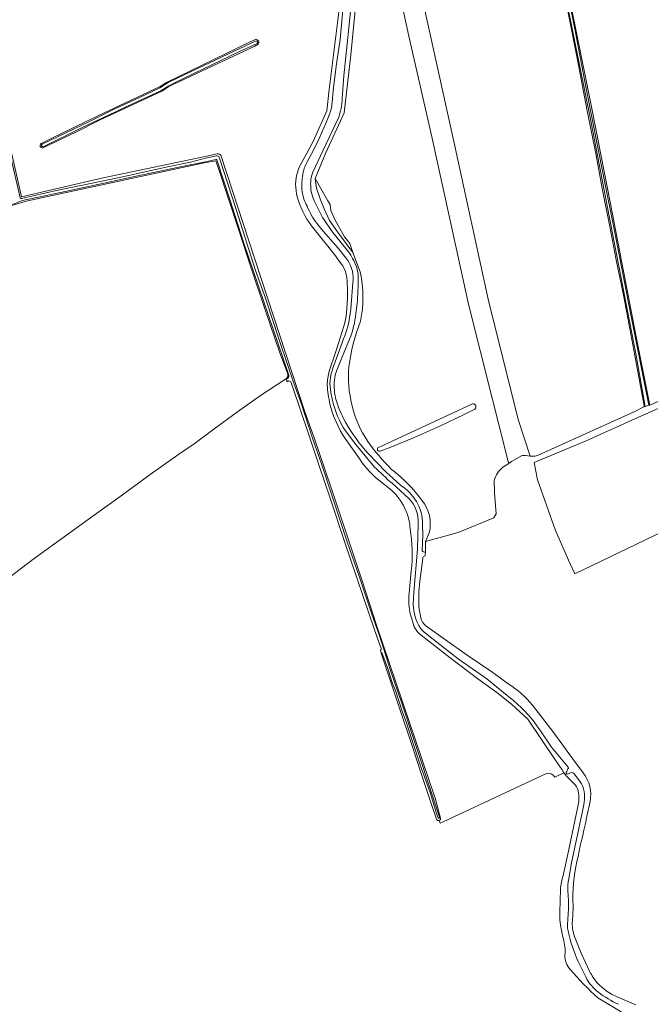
# Model space of a CAD drawing. Header units: metres. Extents: x 200031 to 204075, y 460125 to 464703.
# Tile 38 of 178: x 201905 to 202222, y 461704 to 462199. Entities that reach past the tile are written whole.
import ezdxf

# ---------------------------------------------------------------- set-up
doc = ezdxf.new("R2010")
doc.units = ezdxf.units.M
doc.header["$LTSCALE"] = 2
for name, color, linetype, lineweight in [('B-WE-GR-GRAS-GV', 253, 'Continuous', 13), ('B-WE-OG-WATER_GREPPEL-GV', 253, 'Continuous', 18), ('B-WE-OG-WATER_SLOOT-GV', 253, 'Continuous', 18)]:
    doc.layers.add(name, color=color, linetype=linetype, lineweight=lineweight)

msp = doc.modelspace()

# ---------------------------------------------------------------- linework, layer by layer
at = {"layer": 'B-WE-GR-GRAS-GV', "flags": 128}
for points in [[(202147.684, 461973.89), (202149.337, 461974.908), (202150.635, 461975.814), (202150.297, 461976.722), (202142.311, 462008.612), (202130.453, 462055.966), (202111.932, 462139.971), (202100.291, 462190.638), (202091.956, 462229.4), (202086.135, 462256.652), (202082.563, 462256.52), (202082.696, 462250.567), (202082.234, 462247.2)], [(202173.776, 462249.388), (202182.073, 462205.516), (202192.204, 462155.142), (202201.659, 462107.195), (202215.08, 462037.771), (202221.599, 462005.189), (202289.055, 462035.409)], [(202043.973, 462121.084), (202045.048, 462124.444), (202052.201, 462137.642), (202059.056, 462153.111), (202060.287, 462163.833), (202064.681, 462198.638), (202067.054, 462218.589), (202069.568, 462235.129), (202070.168, 462236.835)], [(202091.956, 462229.4), (202100.291, 462190.638), (202111.932, 462139.971), (202130.453, 462055.966), (202142.311, 462008.612), (202150.297, 461976.722), (202150.635, 461975.814), (202151.98, 461976.754), (202157.067, 461979.646), (202157.552, 461979.833), (202158.223, 461979.868), (202159.133, 461979.799), (202161.455, 461979.548), (202155.438, 461997.978), (202140.269, 462058.431), (202123.343, 462136.251), (202107.075, 462209.893)], [(202073.832, 462208.762), (202071.187, 462181.246), (202067.879, 462152.142), (202058.486, 462131.637), (202053.195, 462119.069), (202059.623, 462107.949), (202060.755, 462105.954), (202061.078, 462102.989), (202063.233, 462098.137), (202068.029, 462089.726), (202070.669, 462086.437), (202072.245, 462081.895), (202075.949, 462072.105)], [(202107.075, 462209.893), (202123.343, 462136.251), (202140.269, 462058.431), (202155.438, 461997.978), (202161.455, 461979.548), (202162.581, 461979.426), (202163.684, 461979.487), (202165.032, 461979.739), (202214.073, 462001.867), (202218.649, 462004.241), (202218.675, 462004.457), (202218.696, 462004.858), (202217.392, 462012.052), (202214.111, 462030.073), (202208.558, 462059.543), (202204.706, 462078.26), (202201.452, 462094.979), (202197.808, 462113.306), (202194.459, 462131.689), (202190.009, 462153.1), (202185.008, 462179.545), (202180.943, 462199.956)], [(201885.431, 462196.502), (201889.893, 462177.796), (201905.423, 462109.868), (201946.644, 462119.361), (201997.098, 462130.07), (202003.893, 462131.511)], [(201915.322, 462136.719), (201920.71, 462139.391), (201943.648, 462150.488), (201975.342, 462165.335), (201978.517, 462167.451), (202020.585, 462187.824), (202023.188, 462188.941)], [(202024.515, 462186.603), (202022.967, 462185.708), (201979.575, 462165.335)], [(201979.575, 462165.335), (201976.4, 462163.218), (201944.724, 462148.445), (201932.812, 462142.321), (201916.255, 462134.518)], [(202005.961, 462130.423), (202005.965, 462130.411), (202019.913, 462087.799), (202047.687, 462002.728), (202052.891, 461988.116), (202061.228, 461963.469), (202069.541, 461938.961), (202076.828, 461916.754), (202084.06, 461894.544), (202113.599, 461807.422), (202116.346, 461797.479)], [(202039.457, 462020.726), (202035.33, 462031.915), (202028.318, 462052.602), (202020.951, 462074.55), (202014.635, 462093.591), (202004.587, 462124.096), (202003.238, 462128.052), (201997.45, 462126.93), (201907.93, 462107.618), (201902.518, 462106.001), (201896.621, 462104.446), (201890.588, 462103.401), (201880.573, 462101.788), (201799.186, 462084.494), (201795.841, 462073.711), (201789.908, 462052.097), (201782.299, 462024.978), (201779.515, 462016.893), (201779.363, 462016.451)], [(202066.343, 462076.232), (202063.048, 462080.839), (202052.709, 462093.584)], [(202181.403, 461925.707), (202183.928, 461920.294), (202245.915, 461950.222), (202339.18, 461994.54), (202389.9, 462019.685), (202396.13, 462022.774), (202400.485, 462024.933), (202456.812, 462052.795), (202530.034, 462089.423)], [(202060.367, 462022.245), (202063.489, 462031.667), (202065.12, 462036.743), (202068.197, 462046.499)], [(202264.679, 462021.04), (202220.942, 462001.302), (202215.903, 461999.028), (202189.614, 461987.164), (202163.391, 461976.213), (202165.033, 461967.559), (202174.071, 461942.167), (202181.403, 461925.707)], [(201830.105, 461865.535), (201833.854, 461868.47), (201846.202, 461877.72), (201863.404, 461890.69), (201883.515, 461906.121), (201895.658, 461915.577), (201911.954, 461928.096), (201928.14, 461939.71), (201942.139, 461949.876), (201956.273, 461960.11), (201970.3, 461970.252), (201983.974, 461979.983), (201992.428, 461985.714), (202002.23, 461992.992), (202014.246, 462001.729), (202025.758, 462009.942), (202038.738, 462018.514)], [(202085.065, 461983.851), (202087.323, 461984.888), (202132.407, 462005.79)], [(202133.57, 462003.179), (202128.278, 462000.415), (202116.228, 461994.704), (202102.629, 461988.66)], [(202075.721, 461977.967), (202068.319, 461988.32)], [(202102.629, 461988.66), (202090.456, 461983.605), (202085.962, 461982.062)], [(202091.694, 461962.344), (202083.678, 461968.758)], [(202110.645, 461940.978), (202108.815, 461936.551), (202125.099, 461941.061), (202143.116, 461948.545), (202144.225, 461950.485), (202143.393, 461961.018), (202143.226, 461967.196)], [(202100.473, 461910.524), (202101.618, 461921.623)], [(202102.487, 461895.49), (202101.133, 461899.614)], [(202173.767, 461818.025), (202178.354, 461820.234), (202177.443, 461821.7), (202174.009, 461826.737), (202160.218, 461847.163), (202152.085, 461854.8), (202144.573, 461860.658), (202135.007, 461867.541), (202121.11, 461877.992), (202106.626, 461889.381)], [(202115.65, 461796.292), (202116.077, 461794.973), (202117.582, 461795.675), (202151.274, 461811.409), (202169.59, 461819.95)]]:
    msp.add_lwpolyline(points, dxfattribs=at)
at = {"layer": 'B-WE-GR-GRAS-GV'}
for points in [[(202023.188, 462188.941, -0.7659413), (202024.515, 462186.603)], [(201916.255, 462134.518, -0.7693001), (201915.322, 462136.719)], [(202003.893, 462131.511, -0.4031333), (202005.961, 462130.423)], [(202044.754, 462108.334, -0.1397098), (202043.973, 462121.084)], [(202052.709, 462093.584, -0.1043468), (202044.754, 462108.334)], [(202069.338, 462066.295, 0.1707071), (202066.343, 462076.232)], [(202075.949, 462072.105, -0.1063611), (202076.007, 462047.284)], [(202068.197, 462046.499, 0.0617729), (202069.338, 462066.295)], [(202076.007, 462047.284, 0.0622808), (202070.25, 462024.43)], [(202038.738, 462018.514, 0.3283554), (202039.457, 462020.726)], [(202059.32, 462015.21, -0.0704314), (202060.367, 462022.245)], [(202070.25, 462024.43, 0.0865521), (202071.769, 462005.309)], [(202060.673, 462005.689, -0.0371174), (202059.32, 462015.21)], [(202068.319, 461988.32, -0.0824474), (202060.673, 462005.689)], [(202071.769, 462005.309, 0.0975342), (202079.699, 461986.831)], [(202132.407, 462005.79, -0.7750708), (202133.57, 462003.179)], [(202079.699, 461986.831, 0.0370512), (202091.669, 461972.8)], [(202085.962, 461982.062, -0.9293893), (202085.065, 461983.851)], [(202083.678, 461968.758, -0.0711656), (202075.721, 461977.967)], [(202091.669, 461972.8, -0.0693188), (202106.973, 461957.348)], [(202143.226, 461967.196, -0.1570452), (202147.684, 461973.89)], [(202099.098, 461951.639, 0.1062533), (202091.694, 461962.344)], [(202106.973, 461957.348, -0.2291525), (202110.645, 461940.978)], [(202100.981, 461943.012, 0.0897338), (202099.098, 461951.639)], [(202101.618, 461921.623, 0.0637166), (202100.981, 461943.012)], [(202101.133, 461899.614, -0.0745925), (202100.473, 461910.524)], [(202106.626, 461889.381, -0.1773014), (202102.487, 461895.49)], [(202169.59, 461819.95, -0.3331914), (202173.767, 461818.025)], [(202116.346, 461797.479, -0.3638309), (202115.65, 461796.292)]]:
    msp.add_lwpolyline(points, format="xyb", dxfattribs=at)
at = {"layer": 'B-WE-GR-GRAS-GV', "flags": 128}
msp.add_lwpolyline([(202064.44, 462092.346), (202072.245, 462081.895), (202070.669, 462086.437), (202068.029, 462089.726), (202063.233, 462098.137), (202061.078, 462102.989), (202060.755, 462105.954), (202059.623, 462107.949), (202053.195, 462119.069), (202053.856, 462114.174), (202055.973, 462108.353), (202057.693, 462103.855), (202060.471, 462098.034)], close=True, dxfattribs=at)
at = {"layer": 'B-WE-OG-WATER_GREPPEL-GV', "flags": 128}
for points in [[(202023.512, 462188.304), (202009.562, 462181.81), (201990.807, 462172.84), (201979.25, 462167.347), (201975.099, 462164.679), (201964.901, 462159.868), (201952.461, 462154.128), (201939.778, 462147.829), (201928.192, 462142.228), (201915.829, 462136.315)], [(201916.444, 462135.058), (201936.035, 462144.668), (201949.965, 462151.295), (201963.829, 462157.876), (201975.535, 462163.178), (201979.698, 462165.762), (201982.735, 462167.312), (202001.219, 462176.3), (202015.24, 462183.027), (202024.071, 462187.018)]]:
    msp.add_lwpolyline(points, dxfattribs=at)
at = {"layer": 'B-WE-OG-WATER_GREPPEL-GV'}
for points in [[(202024.071, 462187.018, 0.774881), (202023.512, 462188.304)], [(201915.829, 462136.315, 0.7788204), (201916.444, 462135.058)]]:
    msp.add_lwpolyline(points, format="xyb", dxfattribs=at)
at = {"layer": 'B-WE-OG-WATER_SLOOT-GV', "flags": 128}
for points in [[(202171.575, 462249.151), (202173.498, 462239.79), (202177.399, 462218.375), (202180.943, 462199.956), (202185.008, 462179.545), (202190.009, 462153.1), (202194.459, 462131.689), (202197.808, 462113.306), (202201.452, 462094.979), (202204.706, 462078.26), (202208.558, 462059.543), (202214.111, 462030.073), (202217.392, 462012.052), (202218.696, 462004.858), (202218.675, 462004.457), (202218.649, 462004.241), (202219.176, 462004.515), (202214.726, 462030.083), (202202.907, 462091.459), (202192.149, 462147.242), (202180.368, 462205.192), (202172.1, 462248.503)], [(202172.1, 462248.503), (202180.368, 462205.192), (202192.149, 462147.242), (202202.907, 462091.459), (202214.726, 462030.083), (202219.176, 462004.515), (202221.116, 462005.055)], [(202173.077, 462248.71), (202176.347, 462231.715), (202184.176, 462192.532), (202189.441, 462165.168), (202198.34, 462120.201), (202203.946, 462092.014), (202212.022, 462050.491), (202221.116, 462005.055), (202221.599, 462005.189), (202215.08, 462037.771), (202201.659, 462107.195), (202192.204, 462155.142), (202182.073, 462205.516), (202173.776, 462249.388)], [(202221.116, 462005.055), (202212.022, 462050.491), (202203.946, 462092.014), (202198.34, 462120.201), (202189.441, 462165.168), (202184.176, 462192.532), (202176.347, 462231.715), (202173.077, 462248.71)], [(202070.168, 462236.835), (202069.568, 462235.129), (202067.054, 462218.589), (202064.681, 462198.638), (202060.287, 462163.833), (202059.056, 462153.111), (202052.201, 462137.642), (202045.048, 462124.444), (202043.973, 462121.084)], [(202075.949, 462072.105), (202072.245, 462081.895), (202064.44, 462092.346), (202060.471, 462098.034), (202057.693, 462103.855), (202055.973, 462108.353), (202053.856, 462114.174), (202053.195, 462119.069), (202058.486, 462131.637), (202067.879, 462152.142), (202071.187, 462181.246), (202073.832, 462208.762), (202077.404, 462232.575), (202077.701, 462235.205)], [(202061.793, 462157.252), (202062.297, 462163.444), (202063.958, 462176.717), (202065.805, 462189.018), (202066.944, 462201.948), (202067.752, 462212.045), (202068.744, 462219.103), (202071.244, 462232.961), (202071.757, 462235.053)], [(202071.757, 462235.053), (202071.244, 462232.961), (202068.744, 462219.103), (202067.752, 462212.045), (202066.944, 462201.948), (202065.805, 462189.018), (202063.958, 462176.717), (202062.297, 462163.444), (202061.793, 462157.252)], [(202075.773, 462234.166), (202074.559, 462228.169), (202071.807, 462211.554), (202070.14, 462194.857), (202067.656, 462170.776), (202066.908, 462159.371)], [(202066.908, 462159.371), (202067.656, 462170.776), (202070.14, 462194.857), (202071.807, 462211.554), (202074.559, 462228.169), (202075.773, 462234.166)], [(201884.891, 462195.241), (201887.921, 462181.848), (201891.454, 462166.662), (201896.323, 462146.19), (201900.814, 462126.746), (201903.331, 462115.881), (201904.846, 462109.448)], [(201904.846, 462109.448), (201903.331, 462115.881), (201900.814, 462126.746), (201896.323, 462146.19), (201891.454, 462166.662), (201887.921, 462181.848), (201884.891, 462195.241)], [(202003.893, 462131.511), (201997.098, 462130.07), (201946.644, 462119.361), (201905.423, 462109.868), (201889.893, 462177.796), (201885.431, 462196.502)], [(202023.188, 462188.941), (202020.585, 462187.824), (201978.517, 462167.451), (201975.342, 462165.335), (201943.648, 462150.488), (201920.71, 462139.391), (201915.322, 462136.719)], [(201915.829, 462136.315), (201928.192, 462142.228), (201939.778, 462147.829), (201952.461, 462154.128), (201964.901, 462159.868), (201975.099, 462164.679), (201979.25, 462167.347), (201990.807, 462172.84), (202009.562, 462181.81), (202023.512, 462188.304)], [(201916.255, 462134.518), (201932.812, 462142.321), (201944.724, 462148.445), (201976.4, 462163.218), (201979.575, 462165.335), (202022.967, 462185.708), (202024.515, 462186.603)], [(202024.071, 462187.018), (202015.24, 462183.027), (202001.219, 462176.3), (201982.735, 462167.312), (201979.698, 462165.762), (201975.535, 462163.178), (201963.829, 462157.876), (201949.965, 462151.295), (201936.035, 462144.668), (201916.444, 462135.058)], [(202049.002, 462127.127), (202052.437, 462133.4), (202055.213, 462139.266), (202058.802, 462147.207), (202060.331, 462151.011)], [(202060.331, 462151.011), (202058.802, 462147.207), (202055.213, 462139.266), (202052.437, 462133.4), (202049.002, 462127.127)], [(202064.882, 462149.279), (202057.306, 462133.293), (202052.014, 462122.211)], [(202052.014, 462122.211), (202057.306, 462133.293), (202064.882, 462149.279)], [(201905.585, 462109.096), (201923.185, 462113.048), (201941.978, 462116.913), (201957.09, 462120.138), (201979.025, 462124.971), (201990.462, 462127.334), (201998.117, 462129.289), (202003.536, 462130.437)], [(202003.536, 462130.437), (201998.117, 462129.289), (201990.462, 462127.334), (201979.025, 462124.971), (201957.09, 462120.138), (201941.978, 462116.913), (201923.185, 462113.048), (201905.585, 462109.096)], [(202005.018, 462129.753), (202013.575, 462103.462), (202023.233, 462072.839), (202028.323, 462058.984), (202035.529, 462036.975), (202042.49, 462016.206), (202046.291, 462005.554), (202051.778, 461989.075), (202056.516, 461975.075), (202061.924, 461958.786), (202069.361, 461936.472), (202075.484, 461918.687), (202081.598, 461900.456), (202085.706, 461888.636), (202087.157, 461884.534), (202090.84, 461872.67), (202092.769, 461866.86), (202095.029, 461860.515), (202096.293, 461856.715), (202099.201, 461848.165), (202100.634, 461843.6), (202105.825, 461827.925), (202110.263, 461814.772), (202115.811, 461797.862)], [(202115.811, 461797.862), (202110.263, 461814.772), (202105.825, 461827.925), (202100.634, 461843.6), (202099.201, 461848.165), (202096.293, 461856.715), (202095.029, 461860.515), (202092.769, 461866.86), (202090.84, 461872.67), (202087.157, 461884.534), (202085.706, 461888.636), (202081.598, 461900.456), (202075.484, 461918.687), (202069.361, 461936.472), (202061.924, 461958.786), (202056.516, 461975.075), (202051.778, 461989.075), (202046.291, 462005.554), (202042.49, 462016.206), (202035.529, 462036.975), (202028.323, 462058.984), (202023.233, 462072.839), (202013.575, 462103.462), (202005.018, 462129.753)], [(202116.346, 461797.479), (202113.599, 461807.422), (202084.06, 461894.544), (202076.828, 461916.754), (202069.541, 461938.961), (202061.228, 461963.469), (202052.891, 461988.116), (202047.687, 462002.728), (202019.913, 462087.799), (202005.965, 462130.411), (202005.961, 462130.423)], [(202003.317, 462128.619), (201997.288, 462127.363), (201987.065, 462125.266), (201960.914, 462119.796), (201943.99, 462116.107), (201927.467, 462112.535), (201909.966, 462108.858), (201907.421, 462108.39), (201905.663, 462107.943), (201904.461, 462107.456), (201901.884, 462106.316), (201894.153, 462104.674), (201883.5, 462102.87), (201866.541, 462099.584), (201853.227, 462096.666), (201834.099, 462092.572), (201817.596, 462089.01), (201803.853, 462085.988), (201798.822, 462084.837)], [(201798.822, 462084.837), (201803.853, 462085.988), (201817.596, 462089.01), (201834.099, 462092.572), (201853.227, 462096.666), (201866.541, 462099.584), (201883.5, 462102.87), (201894.153, 462104.674), (201901.884, 462106.316), (201904.461, 462107.456), (201905.663, 462107.943), (201907.421, 462108.39), (201909.966, 462108.858), (201927.467, 462112.535), (201943.99, 462116.107), (201960.914, 462119.796), (201987.065, 462125.266), (201997.288, 462127.363), (202003.317, 462128.619)], [(201799.186, 462084.494), (201880.573, 462101.788), (201890.588, 462103.401), (201896.621, 462104.446), (201902.518, 462106.001), (201907.93, 462107.618), (201997.45, 462126.93), (202003.238, 462128.052), (202004.587, 462124.096), (202014.635, 462093.591), (202020.951, 462074.55), (202028.318, 462052.602), (202035.33, 462031.915), (202039.457, 462020.726)], [(202039.839, 462020.756), (202017.215, 462087.079), (202010.361, 462108.473), (202003.845, 462128.418)], [(202003.845, 462128.418), (202010.361, 462108.473), (202017.215, 462087.079)], [(202052.916, 462107.536), (202056.865, 462099.517), (202062.207, 462091.884), (202070.181, 462081.973), (202071.132, 462080.474), (202072.075, 462078.867)], [(202072.075, 462078.867), (202071.132, 462080.474), (202070.181, 462081.973), (202062.207, 462091.884), (202056.865, 462099.517), (202052.916, 462107.536)], [(202069.626, 462077.887), (202068.619, 462079.239), (202064.801, 462084.01), (202058.614, 462091.028), (202054.79, 462095.583)], [(202054.79, 462095.583), (202058.614, 462091.028), (202064.801, 462084.01), (202068.619, 462079.239), (202069.626, 462077.887)], [(202052.709, 462093.584), (202063.048, 462080.839), (202066.343, 462076.232)], [(202017.215, 462087.079), (202039.839, 462020.756)], [(202071.334, 462055.537), (202072.261, 462066.658)], [(202072.261, 462066.658), (202071.334, 462055.537)], [(202074.352, 462056.175), (202073.724, 462051.157)], [(202073.724, 462051.157), (202074.352, 462056.175)], [(202068.197, 462046.499), (202065.12, 462036.743), (202063.489, 462031.667), (202060.367, 462022.245)], [(202062.033, 462023.278), (202067.549, 462038.441)], [(202067.549, 462038.441), (202062.033, 462023.278)], [(202070.568, 462038.27), (202065.499, 462026.104)], [(202065.499, 462026.104), (202070.568, 462038.27)], [(202038.738, 462018.514), (202038.773, 462018.183), (202039.402, 462018.593)], [(202039.402, 462018.593), (202038.773, 462018.183), (202038.92, 462016.817), (202039.643, 462017.289)], [(202040.93, 462016.774), (202045.083, 462005.138), (202050.566, 461988.668), (202055.304, 461974.669), (202060.711, 461958.383), (202068.15, 461936.062), (202074.273, 461918.276), (202080.388, 461900.043), (202084.5, 461888.213), (202086.401, 461882.836)], [(202061.919, 462007.408), (202061.137, 462011.497)], [(202061.137, 462011.497), (202061.919, 462007.408)], [(202083.107, 461973.924), (202073.634, 461985.275), (202068.428, 461992.134)], [(202068.428, 461992.134), (202073.634, 461985.275), (202083.107, 461973.924)], [(202068.319, 461988.32), (202075.721, 461977.967)], [(202080.027, 461980.644), (202088.849, 461971.543), (202096.242, 461964.893)], [(202096.242, 461964.893), (202088.849, 461971.543), (202080.027, 461980.644)], [(202083.678, 461968.758), (202091.694, 461962.344)], [(202100.38, 461958.179), (202091.933, 461965.818)], [(202091.933, 461965.818), (202100.38, 461958.179)], [(202102.535, 461904.931), (202102.806, 461910.889), (202104.756, 461932.656), (202105.103, 461945.601)], [(202105.103, 461945.601), (202104.756, 461932.656), (202102.806, 461910.889), (202102.535, 461904.931)], [(202107.29, 461945.247), (202107.353, 461939.789), (202107.137, 461931.83)], [(202107.137, 461931.83), (202107.353, 461939.789), (202107.29, 461945.247)], [(202108.667, 461931.24), (202108.815, 461936.551), (202110.645, 461940.978)], [(202108.612, 461929.285), (202108.629, 461929.889), (202108.667, 461931.24)], [(202105.953, 461916.566), (202107.202, 461926.629), (202107.335, 461928.462)], [(202101.618, 461921.623), (202100.473, 461910.524)], [(202106.373, 461898.231), (202105.601, 461902.574)], [(202101.133, 461899.614), (202102.487, 461895.49)], [(202150.394, 461865.006), (202142.539, 461870.62), (202129.696, 461879.361), (202118.728, 461887.176), (202108.927, 461894.127)], [(202106.626, 461889.381), (202121.11, 461877.992), (202135.007, 461867.541), (202144.573, 461860.658), (202152.085, 461854.8), (202160.218, 461847.163), (202174.009, 461826.737), (202177.443, 461821.7), (202178.354, 461820.234), (202179.748, 461818.589), (202184.182, 461814.112)], [(202153.221, 461856.427), (202147.95, 461860.653), (202139.521, 461867.424), (202125.161, 461877.485), (202115.952, 461884.811), (202108.761, 461890.439)], [(202108.761, 461890.439), (202115.952, 461884.811), (202125.161, 461877.485), (202139.521, 461867.424), (202147.95, 461860.653), (202153.221, 461856.427)], [(202086.053, 461881.693), (202086.451, 461880.49), (202086.824, 461880.717), (202090.13, 461871.659), (202091.446, 461867.229), (202092.206, 461865.142), (202093.687, 461861.696), (202097.074, 461851.275), (202099.127, 461845.419), (202101.92, 461836.982), (202106.269, 461823.777), (202111.096, 461810.33), (202114.252, 461799.835), (202115.04, 461797.541)], [(202115.04, 461797.541), (202114.252, 461799.835), (202111.096, 461810.33), (202106.269, 461823.777), (202101.92, 461836.982), (202099.127, 461845.419), (202097.074, 461851.275), (202093.687, 461861.696), (202092.206, 461865.142), (202091.446, 461867.229), (202090.13, 461871.659), (202086.824, 461880.717), (202086.451, 461880.49), (202086.804, 461879.421), (202096.097, 461851.301), (202101.247, 461836.396), (202101.739, 461834.88), (202106.736, 461819.482), (202111.64, 461804.841), (202114.294, 461796.906)], [(202188.149, 461820.188), (202182.693, 461827.516), (202173.348, 461840.397), (202162.593, 461854.256)], [(202180.538, 461823.112), (202172.058, 461833.204), (202166.237, 461841.868)], [(202166.237, 461841.868), (202172.058, 461833.204), (202180.538, 461823.112)], [(202179.547, 461820.506), (202179.776, 461820.991), (202180.425, 461822.261)], [(202180.425, 461822.261), (202179.776, 461820.991), (202179.547, 461820.506)], [(202181.754, 461820.309), (202180.638, 461819.675)], [(202180.638, 461819.675), (202181.754, 461820.309)], [(202185.653, 461816.847), (202183.551, 461819.777)], [(202183.551, 461819.777), (202185.653, 461816.847)], [(202185.403, 461803.301), (202182.493, 461789.675), (202180.763, 461780.798), (202177.839, 461767.87)], [(202180.791, 461767.141), (202182.227, 461775.009), (202185.962, 461792.301), (202188.322, 461804.149), (202188.702, 461806.858)], [(202188.702, 461806.858), (202188.322, 461804.149), (202185.962, 461792.301), (202182.227, 461775.009), (202180.791, 461767.141)], [(202182.666, 461746.062), (202182.918, 461748.992), (202183.102, 461752.539), (202182.835, 461756.88), (202182.803, 461759.306), (202183.255, 461764.776), (202183.667, 461769.132), (202184.349, 461772.924)], [(202176.588, 461760.738), (202176.543, 461756.708), (202176.403, 461749.261)], [(202180.293, 461746.006), (202180.59, 461749.835)], [(202180.59, 461749.835), (202180.293, 461746.006)], [(202180.984, 461738.384), (202180.462, 461740.799)], [(202180.462, 461740.799), (202180.984, 461738.384)], [(202191.428, 461720.17), (202187.06, 461729.526), (202183.69, 461737.906)], [(202189.5, 461717.294), (202186.32, 461723.637)], [(202186.32, 461723.637), (202189.5, 461717.294)], [(202214.549, 461703.565), (202205.187, 461707.535), (202202.399, 461708.893)], [(202195.457, 461707.122), (202215.301, 461695.215)]]:
    msp.add_lwpolyline(points, dxfattribs=at)
at = {"layer": 'B-WE-OG-WATER_SLOOT-GV'}
for points in [[(202024.515, 462186.603, 0.7659413), (202023.188, 462188.941)], [(202023.512, 462188.304, -0.774881), (202024.071, 462187.018)], [(202066.908, 462159.371, -0.0826889), (202064.882, 462149.279)], [(202064.882, 462149.279, 0.0826889), (202066.908, 462159.371)], [(202060.331, 462151.011, 0.0607256), (202061.793, 462157.252)], [(202061.793, 462157.252, -0.0607256), (202060.331, 462151.011)], [(201915.322, 462136.719, 0.7693001), (201916.255, 462134.518)], [(201916.444, 462135.058, -0.7788204), (201915.829, 462136.315)], [(202003.536, 462130.437, -0.3547283), (202005.018, 462129.753)], [(202005.018, 462129.753, 0.3547283), (202003.536, 462130.437)], [(202005.961, 462130.423, 0.4031333), (202003.893, 462131.511)], [(202003.845, 462128.418, 0.3679164), (202003.317, 462128.619)], [(202003.317, 462128.619, -0.3679164), (202003.845, 462128.418)], [(202046.785, 462119.138, -0.1033333), (202049.002, 462127.127)], [(202049.002, 462127.127, 0.1033333), (202046.785, 462119.138)], [(202043.973, 462121.084, 0.1397098), (202044.754, 462108.334)], [(202046.825, 462111.665, -0.0888572), (202046.785, 462119.138)], [(202046.785, 462119.138, 0.0888572), (202046.825, 462111.665)], [(202052.014, 462122.211, 0.1107096), (202051.046, 462114.538)], [(202051.046, 462114.538, -0.1107096), (202052.014, 462122.211)], [(202051.046, 462114.538, 0.0888989), (202052.916, 462107.536)], [(202052.916, 462107.536, -0.0888989), (202051.046, 462114.538)], [(201904.846, 462109.448, 0.4191398), (201905.585, 462109.096)], [(201905.585, 462109.096, -0.4191398), (201904.846, 462109.448)], [(202049.63, 462104.239, -0.0773199), (202046.825, 462111.665)], [(202046.825, 462111.665, 0.0773199), (202049.63, 462104.239)], [(202044.754, 462108.334, 0.1043468), (202052.709, 462093.584)], [(202054.79, 462095.583, -0.0665757), (202049.63, 462104.239)], [(202049.63, 462104.239, 0.0665757), (202054.79, 462095.583)], [(202066.343, 462076.232, -0.1707071), (202069.338, 462066.295)], [(202072.261, 462066.658, 0.1823087), (202069.626, 462077.887)], [(202069.626, 462077.887, -0.1823087), (202072.261, 462066.658)], [(202072.075, 462078.867, -0.1429118), (202074.865, 462069.518)], [(202074.865, 462069.518, 0.1429118), (202072.075, 462078.867)], [(202076.007, 462047.284, 0.1063611), (202075.949, 462072.105)], [(202069.338, 462066.295, -0.0617729), (202068.197, 462046.499)], [(202074.865, 462069.518, -0.0249632), (202074.352, 462056.175)], [(202074.352, 462056.175, 0.0249632), (202074.865, 462069.518)], [(202067.549, 462038.441, 0.0792337), (202071.334, 462055.537)], [(202071.334, 462055.537, -0.0792337), (202067.549, 462038.441)], [(202073.724, 462051.157, -0.0705058), (202070.568, 462038.27)], [(202070.568, 462038.27, 0.0705058), (202073.724, 462051.157)], [(202070.25, 462024.43, -0.0622808), (202076.007, 462047.284)], [(202065.499, 462026.104, 0.0646308), (202063.127, 462019.071)], [(202063.127, 462019.071, -0.0646308), (202065.499, 462026.104)], [(202039.457, 462020.726, -0.3283554), (202038.738, 462018.514)], [(202039.402, 462018.593, 0.3338136), (202039.839, 462020.756)], [(202039.839, 462020.756, -0.3338136), (202039.402, 462018.593)], [(202060.367, 462022.245, 0.0704314), (202059.32, 462015.21)], [(202061.137, 462011.497, -0.1455055), (202062.033, 462023.278)], [(202062.033, 462023.278, 0.1455055), (202061.137, 462011.497)], [(202071.769, 462005.309, -0.0865521), (202070.25, 462024.43)], [(202039.643, 462017.289, -0.3561984), (202040.93, 462016.774)], [(202059.32, 462015.21, 0.0371174), (202060.673, 462005.689)], [(202063.127, 462019.071, 0.1009277), (202063.529, 462008.646)], [(202063.529, 462008.646, -0.1009277), (202063.127, 462019.071)], [(202060.673, 462005.689, 0.0824474), (202068.319, 461988.32)], [(202068.428, 461992.134, -0.080517), (202061.919, 462007.408)], [(202061.919, 462007.408, 0.080517), (202068.428, 461992.134)], [(202063.529, 462008.646, 0.0568635), (202068.43, 461996.639)], [(202068.43, 461996.639, -0.0568635), (202063.529, 462008.646)], [(202079.699, 461986.831, -0.0975342), (202071.769, 462005.309)], [(202068.43, 461996.639, 0.05304), (202080.027, 461980.644)], [(202080.027, 461980.644, -0.05304), (202068.43, 461996.639)], [(202091.669, 461972.8, -0.0370512), (202079.699, 461986.831)], [(202075.721, 461977.967, 0.0711656), (202083.678, 461968.758)], [(202091.933, 461965.818, -0.0061311), (202083.107, 461973.924)], [(202083.107, 461973.924, 0.0061311), (202091.933, 461965.818)], [(202106.973, 461957.348, 0.0693188), (202091.669, 461972.8)], [(202091.694, 461962.344, -0.1062533), (202099.098, 461951.639)], [(202096.242, 461964.893, -0.1047582), (202104.168, 461956.705)], [(202104.168, 461956.705, 0.1047582), (202096.242, 461964.893)], [(202105.103, 461945.601, 0.2019635), (202100.38, 461958.179)], [(202100.38, 461958.179, -0.2019635), (202105.103, 461945.601)], [(202104.168, 461956.705, -0.1453134), (202107.29, 461945.247)], [(202107.29, 461945.247, 0.1453134), (202104.168, 461956.705)], [(202110.645, 461940.978, 0.2291525), (202106.973, 461957.348)], [(202099.098, 461951.639, -0.0897338), (202100.981, 461943.012)], [(202100.981, 461943.012, -0.0637166), (202101.618, 461921.623)], [(202107.137, 461931.83, 0.313666), (202108.667, 461931.24)], [(202108.667, 461931.24, -0.313666), (202107.137, 461931.83)], [(202107.335, 461928.462, -0.3181821), (202108.612, 461929.285)], [(202105.601, 461902.574, -0.0626107), (202105.953, 461916.566)], [(202100.473, 461910.524, 0.0745925), (202101.133, 461899.614)], [(202106.291, 461892.948, -0.1348214), (202102.535, 461904.931)], [(202102.535, 461904.931, 0.1348214), (202106.291, 461892.948)], [(202108.927, 461894.127, -0.1645957), (202106.373, 461898.231)], [(202102.487, 461895.49, 0.1773014), (202106.626, 461889.381)], [(202108.761, 461890.439, -0.0998116), (202106.291, 461892.948)], [(202106.291, 461892.948, 0.0998116), (202108.761, 461890.439)], [(202086.401, 461882.836, -0.3577746), (202086.053, 461881.693)], [(202162.593, 461854.256, 0.0784115), (202150.394, 461865.006)], [(202166.237, 461841.868, 0.0708366), (202153.221, 461856.427)], [(202153.221, 461856.427, -0.0708366), (202166.237, 461841.868)], [(202180.425, 461822.261, 0.322615), (202180.538, 461823.112)], [(202180.538, 461823.112, -0.322615), (202180.425, 461822.261)], [(202180.638, 461819.675, -0.7473989), (202179.547, 461820.506)], [(202179.547, 461820.506, 0.7473989), (202180.638, 461819.675)], [(202183.551, 461819.777, 0.2909728), (202181.754, 461820.309)], [(202181.754, 461820.309, -0.2909728), (202183.551, 461819.777)], [(202191.555, 461805.784, 0.2149079), (202188.149, 461820.188)], [(202184.182, 461814.112, -0.1249574), (202185.797, 461810.054)], [(202188.702, 461806.858, 0.2217133), (202185.653, 461816.847)], [(202185.653, 461816.847, -0.2217133), (202188.702, 461806.858)], [(202185.797, 461810.054, -0.0936236), (202185.403, 461803.301)], [(202189.033, 461794.038, -0.0044416), (202191.555, 461805.784)], [(202115.811, 461797.862, -0.8167175), (202115.04, 461797.541)], [(202115.04, 461797.541, 0.8167175), (202115.811, 461797.862)], [(202115.65, 461796.292, 0.3638309), (202116.346, 461797.479)], [(202114.294, 461796.906, 0.4040922), (202115.65, 461796.292)], [(202184.349, 461772.924, -0.0056772), (202189.033, 461794.038)], [(202177.839, 461767.87, 0.0705217), (202176.588, 461760.738)], [(202180.391, 461760.463, -0.053596), (202180.791, 461767.141)], [(202180.791, 461767.141, 0.053596), (202180.391, 461760.463)], [(202180.59, 461749.835, 0.0371565), (202180.391, 461760.463)], [(202180.391, 461760.463, -0.0371565), (202180.59, 461749.835)], [(202176.403, 461749.261, 0.0704965), (202176.66, 461743.598)], [(202176.66, 461743.598, 0.0282866), (202178.127, 461736.756)], [(202180.462, 461740.799, -0.0877925), (202180.293, 461746.006)], [(202180.293, 461746.006, 0.0877925), (202180.462, 461740.799)], [(202183.69, 461737.906, -0.1015817), (202182.666, 461746.062)], [(202186.32, 461723.637, -0.0429933), (202180.984, 461738.384)], [(202180.984, 461738.384, 0.0429933), (202186.32, 461723.637)], [(202178.127, 461736.756, -0.0892007), (202178.865, 461728.569)], [(202178.865, 461728.569, 0.1804497), (202181.493, 461721.335)], [(202181.493, 461721.335, 0.0303418), (202195.457, 461707.122)], [(202193.065, 461717.393, -0.0111818), (202191.428, 461720.17)], [(202195.821, 461709.887, -0.1119138), (202189.5, 461717.294)], [(202189.5, 461717.294, 0.1119138), (202195.821, 461709.887)], [(202202.399, 461708.893, -0.1184392), (202193.065, 461717.393)], [(202205.763, 461703.842, -0.0558481), (202195.821, 461709.887)], [(202195.821, 461709.887, 0.0558481), (202205.763, 461703.842)]]:
    msp.add_lwpolyline(points, format="xyb", dxfattribs=at)

doc.saveas('drawing.dxf')
